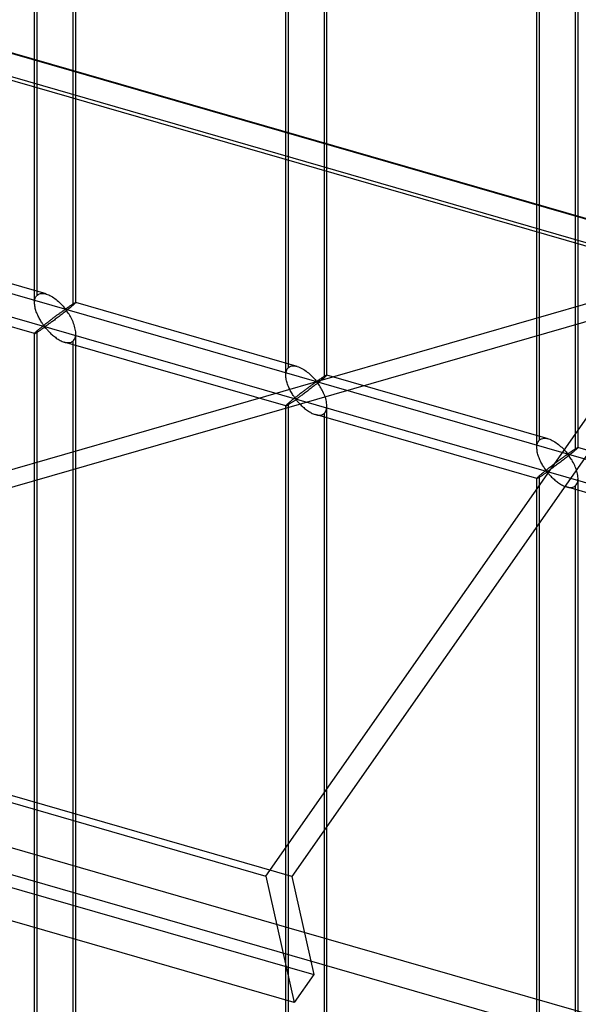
# Model space of a CAD drawing. Header units: millimetres. Extents: x -527 to 557, y -623 to 637.
# Tile 28 of 80: x 123 to 191, y 37 to 156. Entities that reach past the tile are written whole.
import ezdxf

# ---------------------------------------------------------------- set-up
doc = ezdxf.new("R2010")
doc.units = ezdxf.units.MM
doc.layers.add('MAIN-1', color=7, linetype='Continuous')
doc.layers.add('MAIN-2', color=7, linetype='Continuous')

msp = doc.modelspace()

# ---------------------------------------------------------------- linework, layer by layer
at = {"layer": 'MAIN-1'}
for p, q in [((-470.25, 320.5), (205.25, 125.5)), ((-517.83, 246.04), (153.34, 52.29)), ((156.78, 36.92), (-514.39, 230.67)), ((153.34, 52.29), (204.69, 125.66)), ((204.9, 121.41), (156.49, 52.24)), ((153.34, 52.29), (156.78, 36.92)), ((156.49, 52.24), (159.16, 40.32)), ((205.25, 31.81), (158.01, 45.45)), ((159.16, 40.32), (156.78, 36.92))]:
    msp.add_line(p, q, dxfattribs=at)
at = {"layer": 'MAIN-2'}
for p, q in [((207.75, 127.67), (-467.75, 322.67)), ((206.33, 128), (-464.84, 321.75)), ((-464.07, 318.3), (207.1, 124.55)), ((156.49, 52.24), (-514.68, 245.99)), ((125.6, 122.87), (125.6, 240.51)), ((125.27, 121.96), (125.27, 240.17)), ((129.93, 239.26), (129.93, 121.62)), ((130.27, 121.96), (130.27, 240.17)), ((-512.01, 234.07), (159.16, 40.32)), ((155.76, 113.16), (155.76, 231.37)), ((156.09, 114.07), (156.09, 231.71)), ((160.76, 113.16), (160.76, 231.37)), ((160.42, 230.46), (160.42, 112.82)), ((158.01, 45.45), (-464.84, 225.25)), ((186.25, 104.35), (186.25, 222.57)), ((186.59, 105.27), (186.59, 222.9)), ((191.25, 104.35), (191.25, 222.57)), ((-464.07, 221.8), (207.1, 28.05)), ((190.91, 221.66), (190.91, 104.02)), ((-175.9, 209.19), (555.9, -2.06)), ((526.54, 3.52), (-176.23, 206.4)), ((47.48, 80.05), (274.37, 145.55)), ((272.24, 142.73), (45.35, 77.23)), ((126.66, 123.01), (99.77, 130.77)), ((125.27, 118.2), (98.38, 125.96)), ((125.27, 122.09), (125.29, 122.23)), ((125.27, 121.95), (125.27, 122.09)), ((125.29, 122.23), (125.31, 122.36)), ((125.31, 122.36), (125.35, 122.49)), ((125.35, 122.49), (125.4, 122.6)), ((125.4, 122.6), (125.45, 122.7)), ((125.45, 122.7), (125.52, 122.79)), ((125.52, 122.79), (125.6, 122.87)), ((125.6, 122.87), (125.72, 122.96)), ((125.72, 122.96), (125.85, 123.02)), ((125.85, 123.02), (126, 123.06)), ((126, 123.06), (126.15, 123.08)), ((126.15, 123.08), (126.32, 123.07)), ((126.32, 123.07), (126.49, 123.05)), ((126.49, 123.05), (126.67, 123)), ((126.67, 123), (126.83, 122.95)), ((126.83, 122.95), (126.99, 122.89)), ((126.99, 122.89), (127.14, 122.81)), ((127.14, 122.81), (127.29, 122.73)), ((127.29, 122.73), (127.44, 122.64)), ((127.44, 122.64), (127.59, 122.54)), ((127.59, 122.54), (127.74, 122.44)), ((127.74, 122.44), (127.89, 122.33)), ((127.89, 122.33), (128.02, 122.21)), ((128.02, 122.21), (128.16, 122.1)), ((128.16, 122.1), (128.28, 121.98)), ((125.27, 121.81), (125.27, 121.95)), ((125.29, 121.67), (125.27, 121.81)), ((125.3, 121.54), (125.29, 121.67)), ((125.33, 121.4), (125.3, 121.54)), ((125.36, 121.26), (125.33, 121.4)), ((125.4, 121.13), (125.36, 121.26)), ((125.44, 120.99), (125.4, 121.13)), ((125.48, 120.85), (125.44, 120.99)), ((125.53, 120.71), (125.48, 120.85)), ((128.28, 121.98), (128.41, 121.86)), ((128.41, 121.86), (128.52, 121.74)), ((128.53, 120.81), (128.47, 120.77)), ((128.52, 121.74), (128.63, 121.63)), ((128.59, 120.85), (128.53, 120.81)), ((128.65, 120.9), (128.59, 120.85)), ((128.63, 121.63), (128.73, 121.52)), ((128.7, 120.93), (128.65, 120.9)), ((128.76, 120.97), (128.7, 120.93)), ((128.73, 121.52), (128.83, 121.41)), ((128.81, 121.01), (128.76, 120.97)), ((128.86, 121.04), (128.81, 121.01)), ((128.83, 121.41), (128.91, 121.31)), ((128.9, 121.07), (128.86, 121.04)), ((128.99, 120.85), (128.86, 120.76)), ((128.95, 121.1), (128.9, 121.07)), ((128.91, 121.31), (129.02, 121.23)), ((129.02, 121.1), (128.95, 121.1)), ((129.11, 120.95), (128.99, 120.85)), ((129.02, 121.23), (129.08, 121.24)), ((129.12, 121.02), (129.02, 121.1)), ((129.08, 121.24), (129.13, 121.26)), ((129.23, 121.05), (129.11, 120.95)), ((129.2, 120.91), (129.12, 121.02)), ((129.13, 121.26), (129.17, 121.29)), ((129.17, 121.29), (129.22, 121.32)), ((129.28, 120.8), (129.2, 120.91)), ((129.22, 121.32), (129.27, 121.35)), ((129.35, 121.14), (129.23, 121.05)), ((129.27, 121.35), (129.31, 121.38)), ((129.31, 121.38), (129.36, 121.41)), ((129.46, 121.23), (129.35, 121.14)), ((129.36, 121.41), (129.41, 121.45)), ((129.41, 121.45), (129.46, 121.48)), ((129.46, 121.48), (129.51, 121.51)), ((129.57, 121.32), (129.46, 121.23)), ((129.51, 121.51), (129.56, 121.55)), ((129.56, 121.55), (129.6, 121.58)), ((129.67, 121.4), (129.57, 121.32)), ((129.6, 121.58), (129.65, 121.61)), ((129.65, 121.61), (129.7, 121.64)), ((129.76, 121.48), (129.67, 121.4)), ((129.7, 121.64), (129.75, 121.67)), ((129.75, 121.67), (129.79, 121.7)), ((129.85, 121.56), (129.76, 121.48)), ((129.79, 121.7), (129.84, 121.73)), ((129.84, 121.73), (129.88, 121.76)), ((129.93, 121.62), (129.85, 121.56)), ((129.88, 121.76), (129.92, 121.79)), ((129.92, 121.79), (129.96, 121.81)), ((129.99, 121.68), (129.93, 121.62)), ((129.96, 121.81), (130, 121.84)), ((130.04, 121.72), (129.99, 121.68)), ((130, 121.84), (130.04, 121.86)), ((130.04, 121.86), (130.07, 121.88)), ((130.09, 121.77), (130.04, 121.72)), ((130.07, 121.88), (130.1, 121.9)), ((130.13, 121.81), (130.09, 121.77)), ((130.1, 121.9), (130.13, 121.91)), ((130.13, 121.91), (130.16, 121.93)), ((130.17, 121.84), (130.13, 121.81)), ((130.16, 121.93), (130.18, 121.94)), ((130.2, 121.87), (130.17, 121.84)), ((130.18, 121.94), (130.21, 121.95)), ((130.23, 121.9), (130.2, 121.87)), ((130.21, 121.95), (130.22, 121.96)), ((130.22, 121.96), (130.24, 121.96)), ((130.24, 121.92), (130.23, 121.9)), ((130.24, 121.96), (130.25, 121.97)), ((130.26, 121.94), (130.24, 121.92)), ((130.25, 121.97), (130.26, 121.97)), ((130.26, 121.97), (130.26, 121.97)), ((130.26, 121.97), (130.26, 121.96)), ((157.15, 114.2), (130.26, 121.97)), ((130.26, 121.96), (130.26, 121.96)), ((130.26, 121.96), (130.27, 121.96)), ((130.27, 121.96), (130.26, 121.95)), ((130.26, 121.95), (130.26, 121.94)), ((130.27, 121.96), (130.27, 121.96)), ((130.27, 121.96), (130.27, 121.96)), ((125.59, 120.58), (125.53, 120.71)), ((125.65, 120.45), (125.59, 120.58)), ((125.71, 120.31), (125.65, 120.45)), ((125.77, 120.19), (125.71, 120.31)), ((125.83, 120.06), (125.77, 120.19)), ((125.9, 119.94), (125.83, 120.06)), ((125.97, 119.82), (125.9, 119.94)), ((126.03, 119.71), (125.97, 119.82)), ((126.1, 119.6), (126.03, 119.71)), ((127, 119.66), (126.91, 119.6)), ((127.08, 119.73), (127, 119.66)), ((127.17, 119.79), (127.08, 119.73)), ((127.25, 119.86), (127.17, 119.79)), ((127.33, 119.92), (127.25, 119.86)), ((127.42, 119.98), (127.33, 119.92)), ((127.45, 119.68), (127.35, 119.61)), ((127.5, 120.05), (127.42, 119.98)), ((127.56, 119.76), (127.45, 119.68)), ((127.58, 120.11), (127.5, 120.05)), ((127.67, 119.84), (127.56, 119.76)), ((127.66, 120.17), (127.58, 120.11)), ((127.74, 120.23), (127.66, 120.17)), ((127.78, 119.93), (127.67, 119.84)), ((127.82, 120.29), (127.74, 120.23)), ((127.9, 120.02), (127.78, 119.93)), ((127.9, 120.35), (127.82, 120.29)), ((127.98, 120.41), (127.9, 120.35)), ((128.01, 120.1), (127.9, 120.02)), ((128.05, 120.46), (127.98, 120.41)), ((128.13, 120.19), (128.01, 120.1)), ((128.13, 120.52), (128.05, 120.46)), ((128.2, 120.57), (128.13, 120.52)), ((128.25, 120.28), (128.13, 120.19)), ((128.27, 120.62), (128.2, 120.57)), ((128.37, 120.38), (128.25, 120.28)), ((128.34, 120.67), (128.27, 120.62)), ((128.4, 120.72), (128.34, 120.67)), ((128.49, 120.47), (128.37, 120.38)), ((128.47, 120.77), (128.4, 120.72)), ((128.61, 120.56), (128.49, 120.47)), ((128.74, 120.66), (128.61, 120.56)), ((128.86, 120.76), (128.74, 120.66)), ((129.36, 120.68), (129.28, 120.8)), ((129.45, 120.54), (129.36, 120.68)), ((129.54, 120.4), (129.45, 120.54)), ((129.62, 120.25), (129.54, 120.4)), ((129.71, 120.1), (129.62, 120.25)), ((129.79, 119.94), (129.71, 120.1)), ((129.87, 119.78), (129.79, 119.94)), ((129.94, 119.61), (129.87, 119.78)), ((125.52, 118.47), (125.45, 118.41)), ((125.6, 118.54), (125.52, 118.47)), ((125.66, 118.59), (125.6, 118.54)), ((125.6, 0.91), (125.6, 118.54)), ((125.65, 118.41), (125.71, 118.44)), ((125.72, 118.64), (125.66, 118.59)), ((125.71, 118.44), (125.77, 118.49)), ((125.78, 118.69), (125.72, 118.64)), ((125.77, 118.49), (125.84, 118.53)), ((125.85, 118.75), (125.78, 118.69)), ((125.84, 118.53), (125.91, 118.57)), ((125.92, 118.81), (125.85, 118.75)), ((125.91, 118.57), (125.97, 118.62)), ((125.99, 118.87), (125.92, 118.81)), ((125.97, 118.62), (126.04, 118.66)), ((126.07, 118.93), (125.99, 118.87)), ((126.04, 118.66), (126.11, 118.71)), ((126.14, 118.99), (126.07, 118.93)), ((126.17, 119.49), (126.1, 119.6)), ((126.11, 118.71), (126.18, 118.76)), ((126.22, 119.06), (126.14, 118.99)), ((126.24, 119.39), (126.17, 119.49)), ((126.18, 118.76), (126.24, 118.8)), ((126.31, 119.12), (126.22, 119.06)), ((126.3, 119.3), (126.24, 119.39)), ((126.24, 118.8), (126.31, 118.84)), ((126.37, 119.22), (126.3, 119.3)), ((126.39, 119.19), (126.31, 119.12)), ((126.31, 118.84), (126.37, 118.89)), ((126.43, 119.14), (126.37, 119.22)), ((126.37, 118.89), (126.43, 118.92)), ((126.48, 119.26), (126.39, 119.19)), ((126.51, 119.07), (126.43, 119.14)), ((126.43, 118.92), (126.52, 118.94)), ((126.56, 119.32), (126.48, 119.26)), ((126.6, 119.08), (126.51, 119.07)), ((126.52, 118.94), (126.6, 118.87)), ((126.65, 119.39), (126.56, 119.32)), ((126.67, 119.12), (126.6, 119.08)), ((126.6, 118.87), (126.67, 118.8)), ((126.74, 119.46), (126.65, 119.39)), ((126.74, 119.17), (126.67, 119.12)), ((126.67, 118.8), (126.74, 118.72)), ((126.82, 119.53), (126.74, 119.46)), ((126.81, 119.22), (126.74, 119.17)), ((126.74, 118.72), (126.82, 118.64)), ((126.89, 119.27), (126.81, 119.22)), ((126.91, 119.6), (126.82, 119.53)), ((126.82, 118.64), (126.89, 118.55)), ((126.97, 119.33), (126.89, 119.27)), ((126.89, 118.55), (126.98, 118.46)), ((127.06, 119.4), (126.97, 119.33)), ((126.98, 118.46), (127.07, 118.37)), ((127.15, 119.46), (127.06, 119.4)), ((127.25, 119.53), (127.15, 119.46)), ((127.35, 119.61), (127.25, 119.53)), ((130.01, 119.43), (129.94, 119.61)), ((130.07, 119.26), (130.01, 119.43)), ((130.12, 119.09), (130.07, 119.26)), ((130.17, 118.91), (130.12, 119.09)), ((130.21, 118.74), (130.17, 118.91)), ((130.24, 118.57), (130.21, 118.74)), ((130.26, 118.39), (130.24, 118.57)), ((125.29, 118.24), (125.27, 118.22)), ((125.27, 118.22), (125.27, 118.21)), ((125.27, 118.21), (125.27, 118.21)), ((125.27, 118.21), (125.27, 118.2)), ((125.27, -0.01), (125.27, 118.21)), ((125.27, 118.2), (125.27, 118.2)), ((125.27, 118.2), (125.27, 118.2)), ((125.27, 118.2), (125.27, 118.2)), ((125.27, 118.2), (125.27, 118.2)), ((125.27, 118.2), (125.29, 118.2)), ((125.31, 118.27), (125.29, 118.24)), ((125.29, 118.2), (125.31, 118.21)), ((125.35, 118.31), (125.31, 118.27)), ((125.31, 118.21), (125.33, 118.22)), ((125.33, 118.22), (125.36, 118.23)), ((125.4, 118.36), (125.35, 118.31)), ((125.36, 118.23), (125.4, 118.25)), ((125.45, 118.41), (125.4, 118.36)), ((125.4, 118.25), (125.44, 118.28)), ((125.44, 118.28), (125.49, 118.3)), ((125.49, 118.3), (125.54, 118.34)), ((125.54, 118.34), (125.59, 118.37)), ((125.59, 118.37), (125.65, 118.41)), ((127.07, 118.37), (127.16, 118.28)), ((127.16, 118.28), (127.26, 118.18)), ((127.26, 118.18), (127.35, 118.09)), ((127.35, 118.09), (127.46, 118)), ((127.46, 118), (127.56, 117.91)), ((127.56, 117.91), (127.67, 117.82)), ((127.67, 117.82), (127.79, 117.74)), ((127.79, 117.74), (127.9, 117.65)), ((127.9, 117.65), (128.02, 117.57)), ((128.02, 117.57), (128.14, 117.5)), ((128.14, 117.5), (128.26, 117.43)), ((128.26, 117.43), (128.38, 117.37)), ((128.38, 117.37), (128.5, 117.31)), ((128.5, 117.31), (128.62, 117.25)), ((128.62, 117.25), (128.74, 117.2)), ((129.74, 117.17), (129.84, 117.23)), ((129.84, 117.23), (129.93, 117.29)), ((129.93, 117.29), (130.03, 117.4)), ((129.93, 117.29), (129.93, -0.34)), ((130.03, 117.4), (130.12, 117.53)), ((130.12, 117.53), (130.19, 117.68)), ((130.19, 117.68), (130.23, 117.85)), ((130.23, 117.85), (130.26, 118.03)), ((130.27, 118.22), (130.26, 118.39)), ((130.26, 118.03), (130.27, 118.22)), ((130.27, -0.01), (130.27, 118.21)), ((128.74, 117.2), (128.87, 117.16)), ((128.87, 117.16), (129, 117.13)), ((155.76, 109.4), (128.87, 117.16)), ((129, 117.13), (129.14, 117.11)), ((129.14, 117.11), (129.27, 117.09)), ((129.27, 117.09), (129.4, 117.09)), ((129.4, 117.09), (129.52, 117.11)), ((129.52, 117.11), (129.64, 117.13)), ((129.64, 117.13), (129.74, 117.17)), ((155.8, 113.56), (155.84, 113.68)), ((155.84, 113.68), (155.89, 113.8)), ((155.89, 113.8), (155.95, 113.9)), ((155.95, 113.9), (156.02, 113.99)), ((156.02, 113.99), (156.09, 114.07)), ((156.09, 114.07), (156.21, 114.15)), ((156.21, 114.15), (156.34, 114.22)), ((156.34, 114.22), (156.49, 114.26)), ((156.49, 114.26), (156.65, 114.27)), ((156.65, 114.27), (156.81, 114.27)), ((156.81, 114.27), (156.98, 114.24)), ((156.98, 114.24), (157.16, 114.2)), ((157.16, 114.2), (157.32, 114.15)), ((157.32, 114.15), (157.48, 114.08)), ((157.48, 114.08), (157.63, 114.01)), ((157.63, 114.01), (157.78, 113.93)), ((157.78, 113.93), (157.94, 113.84)), ((157.94, 113.84), (158.09, 113.74)), ((158.09, 113.74), (158.23, 113.63)), ((158.23, 113.63), (158.38, 113.52)), ((155.76, 113.29), (155.78, 113.43)), ((155.76, 113.14), (155.76, 113.29)), ((155.76, 113.01), (155.76, 113.14)), ((155.78, 112.87), (155.76, 113.01)), ((155.78, 113.43), (155.8, 113.56)), ((155.8, 112.73), (155.78, 112.87)), ((155.82, 112.6), (155.8, 112.73)), ((155.85, 112.46), (155.82, 112.6)), ((155.89, 112.32), (155.85, 112.46)), ((158.38, 113.52), (158.52, 113.41)), ((158.52, 113.41), (158.65, 113.29)), ((158.65, 113.29), (158.78, 113.18)), ((158.78, 113.18), (158.9, 113.06)), ((158.9, 113.06), (159.01, 112.94)), ((159.01, 112.94), (159.12, 112.83)), ((159.12, 112.83), (159.22, 112.72)), ((159.22, 112.72), (159.32, 112.61)), ((159.32, 112.61), (159.4, 112.51)), ((159.4, 112.51), (159.51, 112.43)), ((159.51, 112.43), (159.57, 112.43)), ((159.57, 112.43), (159.62, 112.46)), ((159.62, 112.46), (159.66, 112.49)), ((159.66, 112.49), (159.71, 112.52)), ((159.71, 112.52), (159.76, 112.55)), ((159.76, 112.55), (159.8, 112.58)), ((159.8, 112.58), (159.85, 112.61)), ((159.85, 112.61), (159.9, 112.64)), ((159.9, 112.64), (159.95, 112.68)), ((159.95, 112.68), (160, 112.71)), ((160.06, 112.52), (159.95, 112.43)), ((160, 112.71), (160.05, 112.74)), ((160.05, 112.74), (160.1, 112.78)), ((160.16, 112.6), (160.06, 112.52)), ((160.1, 112.78), (160.14, 112.81)), ((160.14, 112.81), (160.19, 112.84)), ((160.26, 112.68), (160.16, 112.6)), ((160.19, 112.84), (160.24, 112.87)), ((160.24, 112.87), (160.28, 112.9)), ((160.34, 112.75), (160.26, 112.68)), ((160.28, 112.9), (160.33, 112.93)), ((160.33, 112.93), (160.37, 112.96)), ((160.42, 112.82), (160.34, 112.75)), ((160.37, 112.96), (160.41, 112.98)), ((160.41, 112.98), (160.45, 113.01)), ((160.48, 112.87), (160.42, 112.82)), ((160.45, 113.01), (160.49, 113.03)), ((160.53, 112.92), (160.48, 112.87)), ((160.49, 113.03), (160.53, 113.06)), ((160.53, 113.06), (160.56, 113.08)), ((160.58, 112.96), (160.53, 112.92)), ((160.56, 113.08), (160.59, 113.09)), ((160.62, 113), (160.58, 112.96)), ((160.59, 113.09), (160.62, 113.11)), ((160.62, 113.11), (160.65, 113.13)), ((160.66, 113.04), (160.62, 113)), ((160.65, 113.13), (160.68, 113.14)), ((160.69, 113.07), (160.66, 113.04)), ((160.68, 113.14), (160.7, 113.15)), ((160.72, 113.1), (160.69, 113.07)), ((160.7, 113.15), (160.72, 113.16)), ((160.72, 113.16), (160.73, 113.16)), ((160.74, 113.12), (160.72, 113.1)), ((160.73, 113.16), (160.74, 113.16)), ((160.74, 113.16), (160.75, 113.16)), ((160.75, 113.14), (160.74, 113.12)), ((160.75, 113.16), (160.75, 113.16)), ((160.75, 113.16), (160.75, 113.16)), ((160.75, 113.16), (160.76, 113.16)), ((187.64, 105.4), (160.75, 113.16)), ((160.76, 113.15), (160.75, 113.14)), ((160.76, 113.16), (160.76, 113.16)), ((160.76, 113.16), (160.76, 113.16)), ((160.76, 113.16), (160.76, 113.16)), ((160.76, 113.16), (160.76, 113.15)), ((155.93, 112.19), (155.89, 112.32)), ((155.97, 112.05), (155.93, 112.19)), ((156.03, 111.91), (155.97, 112.05)), ((156.08, 111.78), (156.03, 111.91)), ((156.14, 111.64), (156.08, 111.78)), ((156.2, 111.51), (156.14, 111.64)), ((156.26, 111.38), (156.2, 111.51)), ((156.32, 111.26), (156.26, 111.38)), ((156.39, 111.14), (156.32, 111.26)), ((157.99, 111.25), (157.91, 111.18)), ((158.07, 111.31), (157.99, 111.25)), ((158.15, 111.37), (158.07, 111.31)), ((158.23, 111.43), (158.15, 111.37)), ((158.31, 111.49), (158.23, 111.43)), ((158.39, 111.55), (158.31, 111.49)), ((158.47, 111.6), (158.39, 111.55)), ((158.51, 111.3), (158.39, 111.21)), ((158.54, 111.66), (158.47, 111.6)), ((158.62, 111.39), (158.51, 111.3)), ((158.62, 111.71), (158.54, 111.66)), ((158.69, 111.77), (158.62, 111.71)), ((158.74, 111.48), (158.62, 111.39)), ((158.76, 111.82), (158.69, 111.77)), ((158.86, 111.57), (158.74, 111.48)), ((158.83, 111.87), (158.76, 111.82)), ((158.89, 111.92), (158.83, 111.87)), ((158.98, 111.67), (158.86, 111.57)), ((158.96, 111.96), (158.89, 111.92)), ((159.02, 112.01), (158.96, 111.96)), ((159.11, 111.76), (158.98, 111.67)), ((159.08, 112.05), (159.02, 112.01)), ((159.14, 112.09), (159.08, 112.05)), ((159.23, 111.86), (159.11, 111.76)), ((159.19, 112.13), (159.14, 112.09)), ((159.25, 112.17), (159.19, 112.13)), ((159.35, 111.95), (159.23, 111.86)), ((159.3, 112.21), (159.25, 112.17)), ((159.35, 112.24), (159.3, 112.21)), ((159.4, 112.27), (159.35, 112.24)), ((159.48, 112.05), (159.35, 111.95)), ((159.44, 112.29), (159.4, 112.27)), ((159.51, 112.3), (159.44, 112.29)), ((159.6, 112.15), (159.48, 112.05)), ((159.61, 112.21), (159.51, 112.3)), ((159.72, 112.24), (159.6, 112.15)), ((159.69, 112.11), (159.61, 112.21)), ((159.77, 112), (159.69, 112.11)), ((159.84, 112.34), (159.72, 112.24)), ((159.86, 111.87), (159.77, 112)), ((159.95, 112.43), (159.84, 112.34)), ((159.94, 111.74), (159.86, 111.87)), ((160.03, 111.6), (159.94, 111.74)), ((160.11, 111.45), (160.03, 111.6)), ((160.2, 111.3), (160.11, 111.45)), ((160.28, 111.14), (160.2, 111.3)), ((156.46, 111.02), (156.39, 111.14)), ((156.48, 110.06), (156.41, 110.01)), ((156.53, 110.9), (156.46, 111.02)), ((156.56, 110.13), (156.48, 110.06)), ((156.59, 110.79), (156.53, 110.9)), ((156.63, 110.19), (156.56, 110.13)), ((156.66, 110.69), (156.59, 110.79)), ((156.71, 110.25), (156.63, 110.19)), ((156.73, 110.59), (156.66, 110.69)), ((156.8, 110.32), (156.71, 110.25)), ((156.79, 110.5), (156.73, 110.59)), ((156.73, 110), (156.8, 110.04)), ((156.86, 110.41), (156.79, 110.5)), ((156.88, 110.39), (156.8, 110.32)), ((156.8, 110.04), (156.86, 110.08)), ((156.92, 110.33), (156.86, 110.41)), ((156.86, 110.08), (156.93, 110.12)), ((156.97, 110.45), (156.88, 110.39)), ((157, 110.26), (156.92, 110.33)), ((156.93, 110.12), (157.01, 110.14)), ((157.05, 110.52), (156.97, 110.45)), ((157.09, 110.28), (157, 110.26)), ((157.01, 110.14), (157.09, 110.07)), ((157.14, 110.59), (157.05, 110.52)), ((157.16, 110.32), (157.09, 110.28)), ((157.09, 110.07), (157.16, 110)), ((157.23, 110.66), (157.14, 110.59)), ((157.23, 110.36), (157.16, 110.32)), ((157.31, 110.73), (157.23, 110.66)), ((157.3, 110.42), (157.23, 110.36)), ((157.38, 110.47), (157.3, 110.42)), ((157.4, 110.79), (157.31, 110.73)), ((157.46, 110.53), (157.38, 110.47)), ((157.49, 110.86), (157.4, 110.79)), ((157.55, 110.6), (157.46, 110.53)), ((157.57, 110.93), (157.49, 110.86)), ((157.65, 110.66), (157.55, 110.6)), ((157.66, 110.99), (157.57, 110.93)), ((157.74, 110.73), (157.65, 110.66)), ((157.74, 111.06), (157.66, 110.99)), ((157.82, 111.12), (157.74, 111.06)), ((157.84, 110.81), (157.74, 110.73)), ((157.91, 111.18), (157.82, 111.12)), ((157.94, 110.88), (157.84, 110.81)), ((158.05, 110.96), (157.94, 110.88)), ((158.16, 111.04), (158.05, 110.96)), ((158.27, 111.13), (158.16, 111.04)), ((158.39, 111.21), (158.27, 111.13)), ((160.36, 110.97), (160.28, 111.14)), ((160.43, 110.8), (160.36, 110.97)), ((160.5, 110.63), (160.43, 110.8)), ((160.56, 110.46), (160.5, 110.63)), ((160.62, 110.29), (160.56, 110.46)), ((160.66, 110.11), (160.62, 110.29)), ((160.7, 109.94), (160.66, 110.11)), ((155.78, 109.44), (155.76, 109.42)), ((155.76, 109.42), (155.76, 109.41)), ((155.76, 109.41), (155.76, 109.4)), ((155.76, -8.81), (155.76, 109.41)), ((155.76, 109.4), (155.76, 109.4)), ((155.76, 109.4), (155.76, 109.4)), ((155.76, 109.4), (155.76, 109.4)), ((155.76, 109.4), (155.76, 109.4)), ((155.76, 109.4), (155.77, 109.4)), ((155.77, 109.4), (155.78, 109.4)), ((155.8, 109.47), (155.78, 109.44)), ((155.78, 109.4), (155.8, 109.41)), ((155.84, 109.51), (155.8, 109.47)), ((155.8, 109.41), (155.82, 109.42)), ((155.82, 109.42), (155.86, 109.43)), ((155.89, 109.56), (155.84, 109.51)), ((155.86, 109.43), (155.89, 109.45)), ((155.95, 109.61), (155.89, 109.56)), ((155.89, 109.45), (155.93, 109.48)), ((155.93, 109.48), (155.98, 109.5)), ((156.02, 109.67), (155.95, 109.61)), ((155.98, 109.5), (156.03, 109.53)), ((156.09, 109.74), (156.02, 109.67)), ((156.03, 109.53), (156.08, 109.57)), ((156.08, 109.57), (156.14, 109.6)), ((156.15, 109.79), (156.09, 109.74)), ((156.09, -7.89), (156.09, 109.74)), ((156.14, 109.6), (156.2, 109.64)), ((156.21, 109.84), (156.15, 109.79)), ((156.2, 109.64), (156.27, 109.68)), ((156.27, 109.89), (156.21, 109.84)), ((156.34, 109.95), (156.27, 109.89)), ((156.27, 109.68), (156.33, 109.73)), ((156.33, 109.73), (156.4, 109.77)), ((156.41, 110.01), (156.34, 109.95)), ((156.4, 109.77), (156.46, 109.82)), ((156.46, 109.82), (156.53, 109.86)), ((156.53, 109.86), (156.6, 109.91)), ((156.6, 109.91), (156.67, 109.95)), ((156.67, 109.95), (156.73, 110)), ((157.16, 110), (157.23, 109.92)), ((157.23, 109.92), (157.31, 109.83)), ((157.31, 109.83), (157.39, 109.75)), ((157.39, 109.75), (157.47, 109.66)), ((157.47, 109.66), (157.56, 109.57)), ((157.56, 109.57), (157.65, 109.47)), ((157.65, 109.47), (157.75, 109.38)), ((157.75, 109.38), (157.85, 109.29)), ((157.85, 109.29), (157.95, 109.2)), ((157.95, 109.2), (158.06, 109.11)), ((158.06, 109.11), (158.17, 109.02)), ((158.17, 109.02), (158.28, 108.93)), ((158.28, 108.93), (158.39, 108.85)), ((158.39, 108.85), (158.51, 108.77)), ((160.61, 108.73), (160.68, 108.88)), ((160.68, 108.88), (160.72, 109.05)), ((160.73, 109.76), (160.7, 109.94)), ((160.72, 109.05), (160.75, 109.23)), ((160.75, 109.59), (160.73, 109.76)), ((160.76, 109.42), (160.75, 109.59)), ((160.75, 109.23), (160.76, 109.42)), ((160.76, -8.81), (160.76, 109.41)), ((158.51, 108.77), (158.63, 108.7)), ((158.63, 108.7), (158.75, 108.63)), ((158.75, 108.63), (158.87, 108.56)), ((158.87, 108.56), (158.99, 108.5)), ((158.99, 108.5), (159.11, 108.45)), ((159.11, 108.45), (159.23, 108.4)), ((159.23, 108.4), (159.36, 108.36)), ((159.36, 108.36), (159.49, 108.33)), ((186.26, 100.6), (159.37, 108.36)), ((159.49, 108.33), (159.63, 108.3)), ((159.63, 108.3), (159.76, 108.29)), ((159.76, 108.29), (159.89, 108.29)), ((159.89, 108.29), (160.01, 108.3)), ((160.01, 108.3), (160.13, 108.33)), ((160.13, 108.33), (160.24, 108.37)), ((160.24, 108.37), (160.33, 108.43)), ((160.33, 108.43), (160.42, 108.49)), ((160.42, 108.49), (160.53, 108.6)), ((160.42, 108.49), (160.42, -9.14)), ((160.53, 108.6), (160.61, 108.73)), ((186.51, 105.19), (186.59, 105.27)), ((186.59, 105.27), (186.7, 105.35)), ((186.7, 105.35), (186.83, 105.41)), ((186.83, 105.41), (186.98, 105.45)), ((186.98, 105.45), (187.14, 105.47)), ((187.14, 105.47), (187.3, 105.47)), ((187.3, 105.47), (187.47, 105.44)), ((187.47, 105.44), (187.65, 105.4)), ((187.65, 105.4), (187.81, 105.35)), ((187.81, 105.35), (187.97, 105.28)), ((187.97, 105.28), (188.12, 105.21)), ((186.25, 104.34), (186.26, 104.49)), ((186.26, 104.21), (186.25, 104.34)), ((186.26, 104.49), (186.27, 104.63)), ((186.27, 104.07), (186.26, 104.21)), ((186.27, 104.63), (186.3, 104.76)), ((186.29, 103.93), (186.27, 104.07)), ((186.3, 104.76), (186.33, 104.88)), ((186.33, 104.88), (186.38, 105)), ((186.38, 105), (186.44, 105.1)), ((186.44, 105.1), (186.51, 105.19)), ((188.12, 105.21), (188.27, 105.13)), ((188.27, 105.13), (188.43, 105.04)), ((188.43, 105.04), (188.58, 104.94)), ((188.58, 104.94), (188.72, 104.83)), ((188.72, 104.83), (188.87, 104.72)), ((188.87, 104.72), (189.01, 104.61)), ((189.01, 104.61), (189.14, 104.49)), ((189.14, 104.49), (189.27, 104.38)), ((189.27, 104.38), (189.39, 104.26)), ((189.39, 104.26), (189.51, 104.14)), ((189.51, 104.14), (189.61, 104.02)), ((190.68, 104.04), (190.73, 104.07)), ((190.73, 104.07), (190.77, 104.1)), ((190.77, 104.1), (190.82, 104.13)), ((190.82, 104.13), (190.86, 104.16)), ((190.86, 104.16), (190.9, 104.18)), ((190.9, 104.18), (190.94, 104.21)), ((190.97, 104.07), (190.91, 104.02)), ((190.94, 104.21), (190.98, 104.23)), ((191.03, 104.12), (190.97, 104.07)), ((190.98, 104.23), (191.02, 104.25)), ((191.02, 104.25), (191.05, 104.27)), ((191.07, 104.16), (191.03, 104.12)), ((191.05, 104.27), (191.09, 104.29)), ((191.12, 104.2), (191.07, 104.16)), ((191.09, 104.29), (191.12, 104.31)), ((191.12, 104.31), (191.14, 104.32)), ((191.15, 104.24), (191.12, 104.2)), ((191.14, 104.32), (191.17, 104.34)), ((191.18, 104.27), (191.15, 104.24)), ((191.17, 104.34), (191.19, 104.35)), ((191.21, 104.29), (191.18, 104.27)), ((191.19, 104.35), (191.21, 104.35)), ((191.21, 104.35), (191.22, 104.36)), ((191.23, 104.32), (191.21, 104.29)), ((191.22, 104.36), (191.23, 104.36)), ((191.23, 104.36), (191.24, 104.36)), ((191.24, 104.33), (191.23, 104.32)), ((191.24, 104.36), (191.24, 104.36)), ((191.24, 104.36), (191.25, 104.36)), ((218.13, 96.6), (191.24, 104.36)), ((191.25, 104.35), (191.24, 104.33)), ((191.25, 104.36), (191.25, 104.36)), ((191.25, 104.36), (191.25, 104.36)), ((191.25, 104.36), (191.25, 104.36)), ((191.25, 104.36), (191.25, 104.36)), ((191.25, 104.36), (191.25, 104.35)), ((186.31, 103.79), (186.29, 103.93)), ((186.34, 103.66), (186.31, 103.79)), ((186.38, 103.52), (186.34, 103.66)), ((186.42, 103.38), (186.38, 103.52)), ((186.47, 103.25), (186.42, 103.38)), ((186.52, 103.11), (186.47, 103.25)), ((186.57, 102.98), (186.52, 103.11)), ((186.63, 102.84), (186.57, 102.98)), ((189.11, 102.91), (189.04, 102.86)), ((189.18, 102.96), (189.11, 102.91)), ((189.25, 103.02), (189.18, 102.96)), ((189.32, 103.07), (189.25, 103.02)), ((189.38, 103.11), (189.32, 103.07)), ((189.47, 102.86), (189.35, 102.77)), ((189.45, 103.16), (189.38, 103.11)), ((189.51, 103.21), (189.45, 103.16)), ((189.6, 102.96), (189.47, 102.86)), ((189.57, 103.25), (189.51, 103.21)), ((189.63, 103.29), (189.57, 103.25)), ((189.72, 103.05), (189.6, 102.96)), ((189.61, 104.02), (189.71, 103.91)), ((189.69, 103.33), (189.63, 103.29)), ((189.74, 103.37), (189.69, 103.33)), ((189.71, 103.91), (189.81, 103.81)), ((189.85, 103.15), (189.72, 103.05)), ((189.79, 103.4), (189.74, 103.37)), ((189.84, 103.44), (189.79, 103.4)), ((189.81, 103.81), (189.9, 103.71)), ((189.89, 103.47), (189.84, 103.44)), ((189.97, 103.25), (189.85, 103.15)), ((189.94, 103.49), (189.89, 103.47)), ((189.9, 103.71), (190, 103.62)), ((190, 103.5), (189.94, 103.49)), ((190.09, 103.35), (189.97, 103.25)), ((190, 103.62), (190.06, 103.63)), ((190.1, 103.41), (190, 103.5)), ((190.06, 103.63), (190.11, 103.66)), ((190.21, 103.44), (190.09, 103.35)), ((190.18, 103.31), (190.1, 103.41)), ((190.11, 103.66), (190.16, 103.68)), ((190.16, 103.68), (190.2, 103.71)), ((190.26, 103.19), (190.18, 103.31)), ((190.2, 103.71), (190.25, 103.74)), ((190.33, 103.54), (190.21, 103.44)), ((190.25, 103.74), (190.3, 103.78)), ((190.35, 103.07), (190.26, 103.19)), ((190.3, 103.78), (190.34, 103.81)), ((190.44, 103.63), (190.33, 103.54)), ((190.34, 103.81), (190.39, 103.84)), ((190.43, 102.94), (190.35, 103.07)), ((190.39, 103.84), (190.44, 103.87)), ((190.52, 102.8), (190.43, 102.94)), ((190.44, 103.87), (190.49, 103.91)), ((190.55, 103.71), (190.44, 103.63)), ((190.49, 103.91), (190.54, 103.94)), ((190.54, 103.94), (190.59, 103.97)), ((190.65, 103.8), (190.55, 103.71)), ((190.59, 103.97), (190.64, 104.01)), ((190.64, 104.01), (190.68, 104.04)), ((190.75, 103.88), (190.65, 103.8)), ((190.83, 103.95), (190.75, 103.88)), ((190.91, 104.02), (190.83, 103.95)), ((186.69, 102.71), (186.63, 102.84)), ((186.75, 102.58), (186.69, 102.71)), ((186.82, 102.46), (186.75, 102.58)), ((186.88, 102.34), (186.82, 102.46)), ((186.95, 102.22), (186.88, 102.34)), ((187.02, 102.1), (186.95, 102.22)), ((187.09, 101.99), (187.02, 102.1)), ((187.15, 101.89), (187.09, 101.99)), ((187.22, 101.79), (187.15, 101.89)), ((187.29, 101.7), (187.22, 101.79)), ((187.35, 101.61), (187.29, 101.7)), ((187.54, 101.72), (187.46, 101.65)), ((187.63, 101.79), (187.54, 101.72)), ((187.72, 101.86), (187.63, 101.79)), ((187.81, 101.93), (187.72, 101.86)), ((187.87, 101.67), (187.79, 101.61)), ((187.89, 101.99), (187.81, 101.93)), ((187.96, 101.73), (187.87, 101.67)), ((187.98, 102.06), (187.89, 101.99)), ((188.04, 101.79), (187.96, 101.73)), ((188.06, 102.12), (187.98, 102.06)), ((188.14, 101.86), (188.04, 101.79)), ((188.15, 102.19), (188.06, 102.12)), ((188.23, 101.93), (188.14, 101.86)), ((188.23, 102.25), (188.15, 102.19)), ((188.32, 102.32), (188.23, 102.25)), ((188.33, 102), (188.23, 101.93)), ((188.4, 102.38), (188.32, 102.32)), ((188.44, 102.08), (188.33, 102)), ((188.48, 102.44), (188.4, 102.38)), ((188.54, 102.16), (188.44, 102.08)), ((188.56, 102.51), (188.48, 102.44)), ((188.65, 102.24), (188.54, 102.16)), ((188.65, 102.57), (188.56, 102.51)), ((188.73, 102.63), (188.65, 102.57)), ((188.76, 102.32), (188.65, 102.24)), ((188.81, 102.69), (188.73, 102.63)), ((188.88, 102.41), (188.76, 102.32)), ((188.88, 102.75), (188.81, 102.69)), ((188.96, 102.8), (188.88, 102.75)), ((189, 102.5), (188.88, 102.41)), ((189.04, 102.86), (188.96, 102.8)), ((189.11, 102.59), (189, 102.5)), ((189.23, 102.68), (189.11, 102.59)), ((189.35, 102.77), (189.23, 102.68)), ((190.6, 102.65), (190.52, 102.8)), ((190.69, 102.5), (190.6, 102.65)), ((190.77, 102.34), (190.69, 102.5)), ((190.85, 102.17), (190.77, 102.34)), ((190.92, 102), (190.85, 102.17)), ((190.99, 101.83), (190.92, 102)), ((191.05, 101.66), (190.99, 101.83)), ((186.26, 100.62), (186.25, 100.6)), ((186.25, 100.6), (186.25, 100.6)), ((186.25, 100.6), (186.25, 100.6)), ((186.25, 100.6), (186.25, 100.6)), ((186.25, 100.6), (186.25, 100.6)), ((186.25, 100.6), (186.26, 100.6)), ((186.25, -17.61), (186.25, 100.6)), ((186.27, 100.64), (186.26, 100.62)), ((186.26, 100.6), (186.26, 100.6)), ((186.26, 100.6), (186.27, 100.6)), ((186.3, 100.67), (186.27, 100.64)), ((186.27, 100.6), (186.29, 100.6)), ((186.29, 100.6), (186.32, 100.61)), ((186.33, 100.71), (186.3, 100.67)), ((186.32, 100.61), (186.35, 100.63)), ((186.38, 100.75), (186.33, 100.71)), ((186.35, 100.63), (186.38, 100.65)), ((186.44, 100.81), (186.38, 100.75)), ((186.38, 100.65), (186.42, 100.67)), ((186.42, 100.67), (186.47, 100.7)), ((186.51, 100.87), (186.44, 100.81)), ((186.47, 100.7), (186.52, 100.73)), ((186.59, 100.94), (186.51, 100.87)), ((186.52, 100.73), (186.58, 100.76)), ((186.58, 100.76), (186.63, 100.8)), ((186.64, 100.99), (186.59, 100.94)), ((186.59, -16.7), (186.59, 100.94)), ((186.63, 100.8), (186.69, 100.84)), ((186.7, 101.04), (186.64, 100.99)), ((186.69, 100.84), (186.76, 100.88)), ((186.76, 101.09), (186.7, 101.04)), ((186.83, 101.15), (186.76, 101.09)), ((186.76, 100.88), (186.82, 100.92)), ((186.82, 100.92), (186.89, 100.97)), ((186.9, 101.2), (186.83, 101.15)), ((186.89, 100.97), (186.96, 101.01)), ((186.97, 101.26), (186.9, 101.2)), ((186.96, 101.01), (187.02, 101.06)), ((187.05, 101.32), (186.97, 101.26)), ((187.02, 101.06), (187.09, 101.11)), ((187.13, 101.39), (187.05, 101.32)), ((187.09, 101.11), (187.16, 101.15)), ((187.21, 101.45), (187.13, 101.39)), ((187.16, 101.15), (187.23, 101.2)), ((187.29, 101.52), (187.21, 101.45)), ((187.23, 101.2), (187.29, 101.24)), ((187.37, 101.59), (187.29, 101.52)), ((187.29, 101.24), (187.35, 101.28)), ((187.41, 101.53), (187.35, 101.61)), ((187.35, 101.28), (187.42, 101.32)), ((187.46, 101.65), (187.37, 101.59)), ((187.49, 101.46), (187.41, 101.53)), ((187.42, 101.32), (187.5, 101.34)), ((187.58, 101.48), (187.49, 101.46)), ((187.5, 101.34), (187.59, 101.27)), ((187.65, 101.52), (187.58, 101.48)), ((187.59, 101.27), (187.65, 101.2)), ((187.72, 101.56), (187.65, 101.52)), ((187.65, 101.2), (187.72, 101.12)), ((187.79, 101.61), (187.72, 101.56)), ((187.72, 101.12), (187.8, 101.03)), ((187.8, 101.03), (187.88, 100.94)), ((187.88, 100.94), (187.96, 100.86)), ((187.96, 100.86), (188.05, 100.76)), ((188.05, 100.76), (188.14, 100.67)), ((188.14, 100.67), (188.24, 100.58)), ((188.24, 100.58), (188.34, 100.49)), ((188.34, 100.49), (188.44, 100.4)), ((191.11, 101.48), (191.05, 101.66)), ((191.15, 101.31), (191.11, 101.48)), ((191.19, 101.14), (191.15, 101.31)), ((191.22, 100.96), (191.19, 101.14)), ((191.24, 100.79), (191.22, 100.96)), ((191.25, 100.62), (191.24, 100.79)), ((191.24, 100.43), (191.25, 100.62)), ((191.25, -17.61), (191.25, 100.6)), ((188.44, 100.4), (188.55, 100.31)), ((188.55, 100.31), (188.66, 100.22)), ((188.66, 100.22), (188.77, 100.13)), ((188.77, 100.13), (188.88, 100.05)), ((188.88, 100.05), (189, 99.97)), ((189, 99.97), (189.12, 99.9)), ((189.12, 99.9), (189.24, 99.83)), ((189.24, 99.83), (189.36, 99.76)), ((189.36, 99.76), (189.48, 99.7)), ((189.48, 99.7), (189.6, 99.65)), ((189.6, 99.65), (189.72, 99.6)), ((189.72, 99.6), (189.85, 99.56)), ((189.85, 99.56), (189.99, 99.53)), ((216.75, 91.8), (189.86, 99.56)), ((189.99, 99.53), (190.12, 99.5)), ((190.12, 99.5), (190.25, 99.49)), ((190.25, 99.49), (190.38, 99.49)), ((190.38, 99.49), (190.5, 99.5)), ((190.5, 99.5), (190.62, 99.53)), ((190.62, 99.53), (190.73, 99.57)), ((190.73, 99.57), (190.83, 99.62)), ((190.83, 99.62), (190.91, 99.69)), ((190.91, 99.69), (191.02, 99.8)), ((190.91, 99.69), (190.91, -17.95)), ((191.02, 99.8), (191.1, 99.93)), ((191.1, 99.93), (191.17, 100.08)), ((191.17, 100.08), (191.21, 100.24)), ((191.21, 100.24), (191.24, 100.43))]:
    msp.add_line(p, q, dxfattribs=at)
for centre, major_axis, start_param, end_param in [((20, 17.32), (-255.31, 294.81), -2.427868, 0), ((17.5, 15.16), (255.31, -294.81), 0.713724, 3.141593), ((135, 116.91), (102.13, -117.92), 0.713724, 3.141593), ((132.5, 114.75), (-102.13, 117.92), -2.427868, 0), ((132.5, 114.75), (95.58, -110.37), 0.713724, 3.855317), ((105, 90.93), (-102.13, 117.92), -2.427868, 0), ((107.5, 93.1), (102.13, -117.92), 0.713724, 2.469077), ((107.5, 93.1), (95.58, -110.37), 0.713724, 2.775068), ((135, 116.91), (102.13, -117.92), -2.427868, 0), ((132.5, 114.75), (-102.13, 117.92), 0.713724, 3.141593), ((132.5, 114.74), (-98.85, 114.15), 0.713724, 3.141593), ((132.5, 114.75), (95.58, -110.37), -2.427868, 0.713724), ((132.5, 114.74), (-95.58, 110.37), 0.713724, 3.346711), ((107.5, 93.1), (102.13, -117.92), -2.427868, -0.000001), ((107.5, 93.1), (98.85, -114.15), -2.427868, 0.000001), ((105, 90.93), (-102.13, 117.92), 0.713724, 2.683513), ((20, 17.32), (-255.31, 294.81), 0.713724, 2.707506), ((17.5, 15.16), (255.31, -294.81), -2.427868, -0.430473)]:
    msp.add_ellipse(centre, major_axis=major_axis, ratio=0.75, start_param=start_param, end_param=end_param, dxfattribs=at)

doc.saveas('drawing.dxf')
